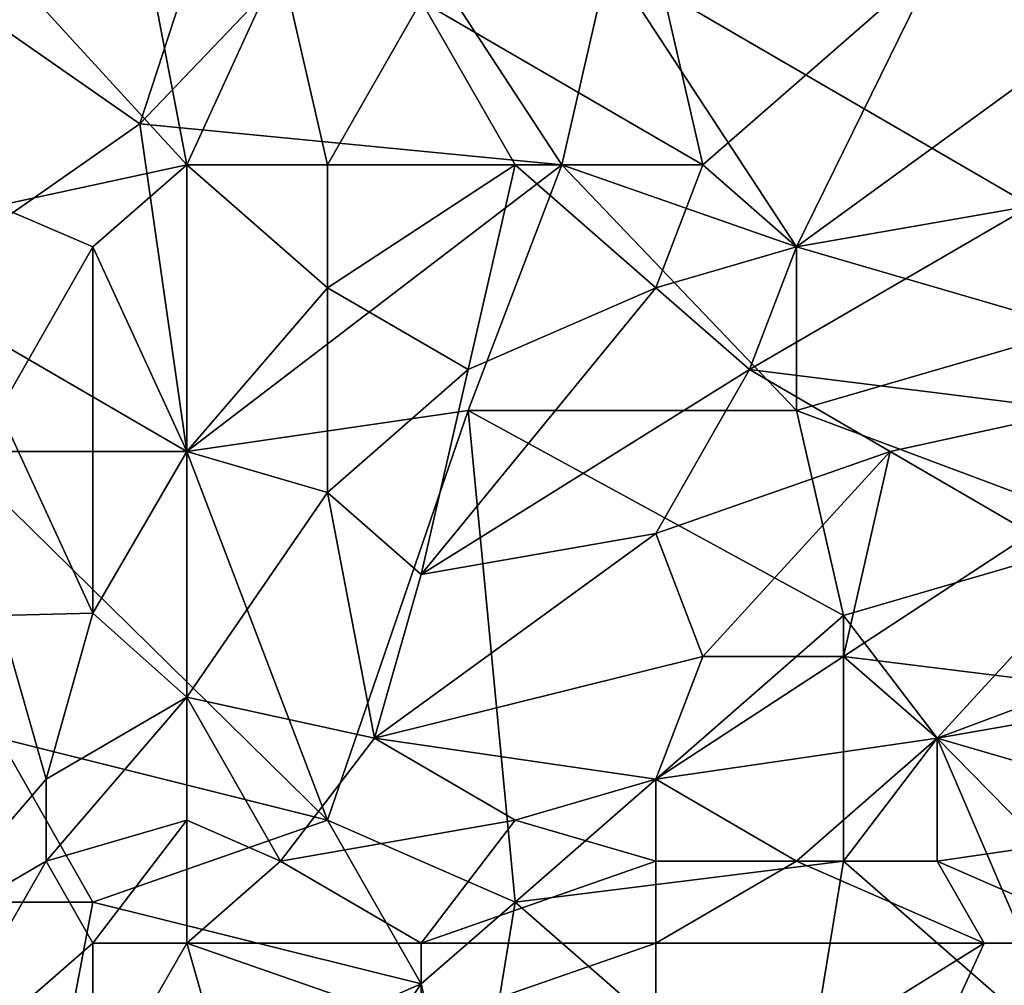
# Model space of a CAD drawing. Extents: x -1.1 to 1.1, y -0.36 to 0.36.
# Tile 48 of 256: x -0.91 to -0.82, y -0.22 to -0.13. Entities that reach past the tile are written whole.
import ezdxf

# ---------------------------------------------------------------- set-up
doc = ezdxf.new("R2010")
doc.units = 0

msp = doc.modelspace()

# ---------------------------------------------------------------- linework, layer by layer
for points in [[(-0.924938, -0.124401, 0.266626), (-0.893641, -0.112682, 0.266557), (-0.902583, -0.140026, 0.266517)], [(-0.893641, -0.112682, 0.266557), (-0.880228, -0.116588, 0.266439), (-0.902583, -0.140026, 0.266517)], [(-0.862343, -0.143932, 0.266198), (-0.902583, -0.140026, 0.266517), (-0.880228, -0.116588, 0.266439)], [(-0.862343, -0.143932, 0.266198), (-0.880228, -0.116588, 0.266439), (-0.857872, -0.124401, 0.266175)], [(-0.898112, -0.143932, 0.399167), (-0.902583, -0.120495, 0.398831), (-0.915996, -0.124401, 0.397373)], [(-0.88917, -0.124401, 0.40007), (-0.902583, -0.120495, 0.398831), (-0.898112, -0.143932, 0.399167)], [(-0.857872, -0.124401, 0.266175), (-0.817633, -0.120495, 0.265798), (-0.817633, -0.147838, 0.265778)], [(-0.813162, -0.132213, 0.404009), (-0.80422, -0.120495, 0.404564), (-0.826575, -0.124401, 0.403721)], [(-0.902583, -0.140026, 0.266517), (-0.924938, -0.155651, 0.266488), (-0.924938, -0.124401, 0.266626)], [(-0.915996, -0.124401, 0.397373), (-0.916187, -0.147838, 0.397269), (-0.898112, -0.143932, 0.399167)], [(-0.898112, -0.143932, 0.399167), (-0.884699, -0.143932, 0.400268), (-0.88917, -0.124401, 0.40007)], [(-0.884699, -0.143932, 0.400268), (-0.875757, -0.128307, 0.401064), (-0.88917, -0.124401, 0.40007)], [(-0.84893, -0.143932, 0.402324), (-0.853401, -0.124401, 0.402464), (-0.875757, -0.128307, 0.401064)], [(-0.857872, -0.124401, 0.266175), (-0.839988, -0.151745, 0.265973), (-0.862343, -0.143932, 0.266198)], [(-0.839988, -0.151745, 0.265973), (-0.857872, -0.124401, 0.266175), (-0.817633, -0.147838, 0.265778)], [(-0.826575, -0.124401, 0.403721), (-0.853401, -0.124401, 0.402464), (-0.84893, -0.143932, 0.402324)], [(-0.839988, -0.151745, 0.402438), (-0.826575, -0.124401, 0.403721), (-0.84893, -0.143932, 0.402324)], [(-0.813162, -0.132213, 0.404009), (-0.826575, -0.124401, 0.403721), (-0.839988, -0.151745, 0.402438)], [(-0.884699, -0.143932, 0.400268), (-0.866815, -0.143932, 0.401436), (-0.875757, -0.128307, 0.401064)], [(-0.84893, -0.143932, 0.402324), (-0.875757, -0.128307, 0.401064), (-0.866815, -0.143932, 0.401436)], [(-0.839988, -0.151745, 0.402438), (-0.817633, -0.147838, 0.403284), (-0.813162, -0.132213, 0.404009)], [(-0.902583, -0.140026, 0.266517), (-0.898112, -0.171276, 0.26638), (-0.924938, -0.155651, 0.266488)], [(-0.898112, -0.171276, 0.26638), (-0.902583, -0.140026, 0.266517), (-0.862343, -0.143932, 0.266198)], [(-0.907054, -0.151745, 0.398216), (-0.898112, -0.143932, 0.399167), (-0.916187, -0.147838, 0.397269)], [(-0.898112, -0.171276, 0.398564), (-0.898112, -0.143932, 0.399167), (-0.907054, -0.151745, 0.398216)], [(-0.884699, -0.155651, 0.400069), (-0.884699, -0.143932, 0.400268), (-0.898112, -0.143932, 0.399167)], [(-0.898112, -0.171276, 0.26638), (-0.862343, -0.143932, 0.266198), (-0.871286, -0.16737, 0.266238)], [(-0.884699, -0.155651, 0.400069), (-0.898112, -0.143932, 0.399167), (-0.898112, -0.171276, 0.398564)], [(-0.866815, -0.143932, 0.401436), (-0.884699, -0.143932, 0.400268), (-0.884699, -0.155651, 0.400069)], [(-0.871286, -0.163463, 0.400645), (-0.866815, -0.143932, 0.401436), (-0.884699, -0.155651, 0.400069)], [(-0.853401, -0.155651, 0.401779), (-0.866815, -0.143932, 0.401436), (-0.871286, -0.163463, 0.400645)], [(-0.839988, -0.16737, 0.265981), (-0.871286, -0.16737, 0.266238), (-0.862343, -0.143932, 0.266198)], [(-0.853401, -0.155651, 0.401779), (-0.84893, -0.143932, 0.402324), (-0.866815, -0.143932, 0.401436)], [(-0.839988, -0.16737, 0.265981), (-0.862343, -0.143932, 0.266198), (-0.839988, -0.151745, 0.265973)], [(-0.839988, -0.151745, 0.402438), (-0.84893, -0.143932, 0.402324), (-0.853401, -0.155651, 0.401779)], [(-0.915996, -0.16737, 0.396955), (-0.907054, -0.151745, 0.398216), (-0.916187, -0.147838, 0.397269)], [(-0.817633, -0.147838, 0.403284), (-0.839988, -0.151745, 0.402438), (-0.844459, -0.163463, 0.401786)], [(-0.813162, -0.16737, 0.402281), (-0.817633, -0.147838, 0.403284), (-0.844459, -0.163463, 0.401786)], [(-0.839988, -0.151745, 0.265973), (-0.817633, -0.147838, 0.265778), (-0.813162, -0.159557, 0.265771)], [(-0.915996, -0.16737, 0.396955), (-0.907054, -0.186705, 0.397269), (-0.907054, -0.151745, 0.398216)], [(-0.907054, -0.151745, 0.398216), (-0.907054, -0.186705, 0.397269), (-0.898112, -0.171276, 0.398564)], [(-0.853401, -0.155651, 0.401779), (-0.844459, -0.163463, 0.401786), (-0.839988, -0.151745, 0.402438)], [(-0.839988, -0.16737, 0.265981), (-0.839988, -0.151745, 0.265973), (-0.813162, -0.159557, 0.265771)], [(-0.898112, -0.171276, 0.26638), (-0.920467, -0.171276, 0.266429), (-0.924938, -0.155651, 0.266488)], [(-0.898112, -0.171276, 0.398564), (-0.884699, -0.175182, 0.399374), (-0.884699, -0.155651, 0.400069)], [(-0.871286, -0.163463, 0.400645), (-0.884699, -0.155651, 0.400069), (-0.884699, -0.175182, 0.399374)], [(-0.844459, -0.163463, 0.401786), (-0.853401, -0.155651, 0.401779), (-0.875757, -0.182995, 0.399477)], [(-0.853401, -0.155651, 0.401779), (-0.871286, -0.163463, 0.400645), (-0.875757, -0.182995, 0.399477)], [(-0.839988, -0.16737, 0.265981), (-0.813162, -0.159557, 0.265771), (-0.808691, -0.179088, 0.265778)], [(-0.875757, -0.182995, 0.399477), (-0.871286, -0.163463, 0.400645), (-0.884699, -0.175182, 0.399374)], [(-0.853401, -0.179088, 0.400598), (-0.844459, -0.163463, 0.401786), (-0.875757, -0.182995, 0.399477)], [(-0.831046, -0.171276, 0.401691), (-0.844459, -0.163463, 0.401786), (-0.853401, -0.179088, 0.400598)], [(-0.844459, -0.163463, 0.401786), (-0.831046, -0.171276, 0.401691), (-0.813162, -0.16737, 0.402281)], [(-0.915996, -0.186901, 0.396456), (-0.907054, -0.186705, 0.397269), (-0.915996, -0.16737, 0.396955)], [(-0.884699, -0.206432, 0.266326), (-0.898112, -0.171276, 0.26638), (-0.871286, -0.16737, 0.266238)], [(-0.871286, -0.16737, 0.266238), (-0.866815, -0.214245, 0.266267), (-0.884699, -0.206432, 0.266326)], [(-0.835517, -0.186901, 0.265977), (-0.871286, -0.16737, 0.266238), (-0.839988, -0.16737, 0.265981)], [(-0.866815, -0.214245, 0.266267), (-0.871286, -0.16737, 0.266238), (-0.835517, -0.186901, 0.265977)], [(-0.835517, -0.186901, 0.265977), (-0.839988, -0.16737, 0.265981), (-0.808691, -0.179088, 0.265778)], [(-0.817633, -0.179088, 0.401334), (-0.813162, -0.16737, 0.402281), (-0.831046, -0.171276, 0.401691)], [(-0.920467, -0.171276, 0.266429), (-0.898112, -0.171276, 0.26638), (-0.884699, -0.206432, 0.266326)], [(-0.884699, -0.206432, 0.266326), (-0.915996, -0.19862, 0.266375), (-0.920467, -0.171276, 0.266429)], [(-0.907054, -0.186705, 0.397269), (-0.898112, -0.194713, 0.397631), (-0.898112, -0.171276, 0.398564)], [(-0.884699, -0.175182, 0.399374), (-0.898112, -0.171276, 0.398564), (-0.898112, -0.194713, 0.397631)], [(-0.831046, -0.171276, 0.401691), (-0.853401, -0.179088, 0.400598), (-0.84893, -0.190807, 0.39986)], [(-0.831046, -0.171276, 0.401691), (-0.84893, -0.190807, 0.39986), (-0.835517, -0.190807, 0.400124)], [(-0.817633, -0.179088, 0.401334), (-0.831046, -0.171276, 0.401691), (-0.835517, -0.190807, 0.400124)], [(-0.880228, -0.19862, 0.398353), (-0.884699, -0.175182, 0.399374), (-0.898112, -0.194713, 0.397631)], [(-0.875757, -0.182995, 0.399477), (-0.884699, -0.175182, 0.399374), (-0.880228, -0.19862, 0.398353)], [(-0.853401, -0.179088, 0.400598), (-0.875757, -0.182995, 0.399477), (-0.880228, -0.19862, 0.398353)], [(-0.880228, -0.19862, 0.398353), (-0.84893, -0.190807, 0.39986), (-0.853401, -0.179088, 0.400598)], [(-0.835517, -0.190807, 0.400124), (-0.80422, -0.194713, 0.400033), (-0.817633, -0.179088, 0.401334)], [(-0.826575, -0.19862, 0.265958), (-0.835517, -0.186901, 0.265977), (-0.808691, -0.179088, 0.265778)], [(-0.826575, -0.19862, 0.265958), (-0.808691, -0.179088, 0.265778), (-0.795278, -0.186901, 0.265712)], [(-0.911525, -0.202526, 0.39633), (-0.907054, -0.186705, 0.397269), (-0.915996, -0.186901, 0.396456)], [(-0.911525, -0.202526, 0.39633), (-0.898112, -0.194713, 0.397631), (-0.907054, -0.186705, 0.397269)], [(-0.915996, -0.186901, 0.396456), (-0.924938, -0.218151, 0.394525), (-0.911525, -0.202526, 0.39633)], [(-0.835517, -0.210338, 0.26606), (-0.866815, -0.214245, 0.266267), (-0.835517, -0.186901, 0.265977)], [(-0.826575, -0.19862, 0.265958), (-0.835517, -0.210338, 0.26606), (-0.835517, -0.186901, 0.265977)], [(-0.826575, -0.19862, 0.265958), (-0.795278, -0.186901, 0.265712), (-0.799749, -0.225963, 0.265926)], [(-0.853401, -0.202526, 0.398825), (-0.84893, -0.190807, 0.39986), (-0.880228, -0.19862, 0.398353)], [(-0.853401, -0.202526, 0.398825), (-0.826575, -0.19862, 0.39952), (-0.835517, -0.190807, 0.400124)], [(-0.835517, -0.190807, 0.400124), (-0.84893, -0.190807, 0.39986), (-0.853401, -0.202526, 0.398825)], [(-0.826575, -0.19862, 0.39952), (-0.80422, -0.194713, 0.400033), (-0.835517, -0.190807, 0.400124)], [(-0.898112, -0.194713, 0.397631), (-0.911525, -0.202526, 0.39633), (-0.911525, -0.210338, 0.395986)], [(-0.911525, -0.210338, 0.395986), (-0.898112, -0.206432, 0.397046), (-0.898112, -0.194713, 0.397631)], [(-0.898112, -0.194713, 0.397631), (-0.88917, -0.210338, 0.39723), (-0.880228, -0.19862, 0.398353)], [(-0.898112, -0.194713, 0.397631), (-0.898112, -0.206432, 0.397046), (-0.88917, -0.210338, 0.39723)], [(-0.799749, -0.206432, 0.398823), (-0.80422, -0.194713, 0.400033), (-0.826575, -0.19862, 0.39952)], [(-0.942822, -0.214245, 0.266291), (-0.915996, -0.19862, 0.266375), (-0.907054, -0.214245, 0.26638)], [(-0.907054, -0.214245, 0.26638), (-0.915996, -0.19862, 0.266375), (-0.884699, -0.206432, 0.266326)], [(-0.866815, -0.206432, 0.398199), (-0.880228, -0.19862, 0.398353), (-0.88917, -0.210338, 0.39723)], [(-0.880228, -0.19862, 0.398353), (-0.866815, -0.206432, 0.398199), (-0.853401, -0.202526, 0.398825)], [(-0.839988, -0.210338, 0.398265), (-0.826575, -0.19862, 0.39952), (-0.853401, -0.202526, 0.398825)], [(-0.826575, -0.210338, 0.398336), (-0.826575, -0.19862, 0.39952), (-0.839988, -0.210338, 0.398265)], [(-0.813162, -0.22987, 0.266025), (-0.835517, -0.210338, 0.26606), (-0.826575, -0.19862, 0.265958)], [(-0.826575, -0.19862, 0.39952), (-0.826575, -0.210338, 0.398336), (-0.799749, -0.206432, 0.398823)], [(-0.799749, -0.225963, 0.265926), (-0.813162, -0.22987, 0.266025), (-0.826575, -0.19862, 0.265958)], [(-0.924938, -0.218151, 0.394525), (-0.911525, -0.210338, 0.395986), (-0.911525, -0.202526, 0.39633)], [(-0.853401, -0.210338, 0.398101), (-0.853401, -0.202526, 0.398825), (-0.866815, -0.206432, 0.398199)], [(-0.853401, -0.202526, 0.398825), (-0.853401, -0.210338, 0.398101), (-0.839988, -0.210338, 0.398265)], [(-0.898112, -0.206432, 0.397046), (-0.911525, -0.210338, 0.395986), (-0.907054, -0.218151, 0.395848)], [(-0.898112, -0.218151, 0.396295), (-0.898112, -0.206432, 0.397046), (-0.907054, -0.218151, 0.395848)], [(-0.907054, -0.214245, 0.26638), (-0.884699, -0.206432, 0.266326), (-0.875757, -0.222057, 0.266316)], [(-0.88917, -0.210338, 0.39723), (-0.898112, -0.206432, 0.397046), (-0.898112, -0.218151, 0.396295)], [(-0.875757, -0.218151, 0.396988), (-0.866815, -0.206432, 0.398199), (-0.88917, -0.210338, 0.39723)], [(-0.875757, -0.222057, 0.266316), (-0.884699, -0.206432, 0.266326), (-0.866815, -0.214245, 0.266267)], [(-0.866815, -0.206432, 0.398199), (-0.875757, -0.218151, 0.396988), (-0.853401, -0.210338, 0.398101)], [(-0.808691, -0.218151, 0.39747), (-0.799749, -0.206432, 0.398823), (-0.826575, -0.210338, 0.398336)], [(-0.924938, -0.233776, 0.393783), (-0.911525, -0.210338, 0.395986), (-0.924938, -0.218151, 0.394525)], [(-0.924938, -0.233776, 0.393783), (-0.907054, -0.218151, 0.395848), (-0.911525, -0.210338, 0.395986)], [(-0.898112, -0.218151, 0.396295), (-0.875757, -0.218151, 0.396988), (-0.88917, -0.210338, 0.39723)], [(-0.853401, -0.218151, 0.397322), (-0.853401, -0.210338, 0.398101), (-0.875757, -0.218151, 0.396988)], [(-0.866815, -0.214245, 0.266267), (-0.835517, -0.210338, 0.26606), (-0.839988, -0.237682, 0.266198)], [(-0.822104, -0.218151, 0.397493), (-0.839988, -0.210338, 0.398265), (-0.853401, -0.218151, 0.397322)], [(-0.839988, -0.210338, 0.398265), (-0.853401, -0.210338, 0.398101), (-0.853401, -0.218151, 0.397322)], [(-0.839988, -0.210338, 0.398265), (-0.822104, -0.218151, 0.397493), (-0.826575, -0.210338, 0.398336)], [(-0.839988, -0.237682, 0.266198), (-0.835517, -0.210338, 0.26606), (-0.813162, -0.22987, 0.266025)], [(-0.808691, -0.218151, 0.39747), (-0.826575, -0.210338, 0.398336), (-0.822104, -0.218151, 0.397493)], [(-0.942822, -0.214245, 0.266291), (-0.911525, -0.237682, 0.266331), (-0.947293, -0.22987, 0.266203)], [(-0.911525, -0.237682, 0.266331), (-0.942822, -0.214245, 0.266291), (-0.907054, -0.214245, 0.26638)], [(-0.875757, -0.222057, 0.266316), (-0.911525, -0.237682, 0.266331), (-0.907054, -0.214245, 0.26638)], [(-0.875757, -0.222057, 0.266316), (-0.866815, -0.214245, 0.266267), (-0.871286, -0.241588, 0.266311)], [(-0.871286, -0.241588, 0.266311), (-0.866815, -0.214245, 0.266267), (-0.839988, -0.237682, 0.266198)], [(-0.907054, -0.233776, 0.394724), (-0.907054, -0.218151, 0.395848), (-0.924938, -0.233776, 0.393783)], [(-0.898112, -0.218151, 0.396295), (-0.907054, -0.233776, 0.394724), (-0.893641, -0.233776, 0.395116)], [(-0.907054, -0.218151, 0.395848), (-0.907054, -0.233776, 0.394724), (-0.898112, -0.218151, 0.396295)], [(-0.875757, -0.225963, 0.396205), (-0.875757, -0.218151, 0.396988), (-0.898112, -0.218151, 0.396295)], [(-0.898112, -0.218151, 0.396295), (-0.893641, -0.233776, 0.395116), (-0.875757, -0.225963, 0.396205)], [(-0.875757, -0.218151, 0.396988), (-0.875757, -0.225963, 0.396205), (-0.853401, -0.218151, 0.397322)], [(-0.853401, -0.237682, 0.394991), (-0.853401, -0.218151, 0.397322), (-0.875757, -0.225963, 0.396205)], [(-0.853401, -0.218151, 0.397322), (-0.853401, -0.237682, 0.394991), (-0.822104, -0.218151, 0.397493)], [(-0.831046, -0.237682, 0.394991), (-0.822104, -0.218151, 0.397493), (-0.853401, -0.237682, 0.394991)], [(-0.822104, -0.218151, 0.397493), (-0.831046, -0.237682, 0.394991), (-0.808691, -0.218151, 0.39747)], [(-0.831046, -0.237682, 0.394991), (-0.786336, -0.233776, 0.39538), (-0.808691, -0.218151, 0.39747)], [(-0.911525, -0.237682, 0.266331), (-0.875757, -0.222057, 0.266316), (-0.88917, -0.241588, 0.266331)], [(-0.871286, -0.241588, 0.266311), (-0.88917, -0.241588, 0.266331), (-0.875757, -0.222057, 0.266316)]]:
    msp.add_3dface(points)

doc.saveas('drawing.dxf')
